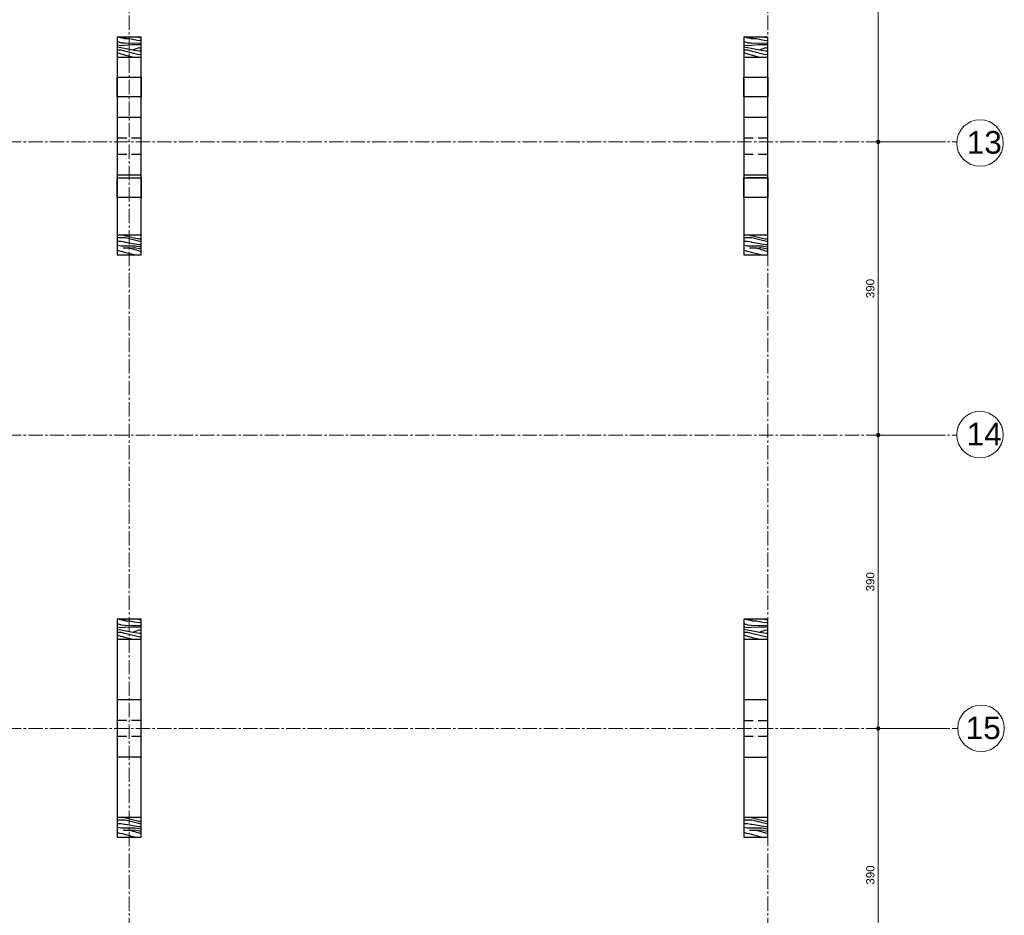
# Model space of a CAD drawing. Header units: millimetres. Extents: x -6159 to 201309, y -25780 to 10326.
# Tile 45 of 128: x 34897 to 36207, y -10858 to -9667. Entities that reach past the tile are written whole.
import ezdxf

# ---------------------------------------------------------------- set-up
doc = ezdxf.new("R2010")
doc.units = ezdxf.units.MM
doc.header["$PDMODE"] = 34
doc.header["$PDSIZE"] = 5
doc.linetypes.add('Axes', pattern=[28.575, 19.05, -3.175, 3.175, -3.175])
doc.linetypes.add('CACHEX2', pattern=[19.05, 12.7, -6.35])
doc.layers.get('DEFPOINTS').update_dxf_attribs({"color": 251})
for name, color, linetype, lineweight in [('A-Kube-Axes', 6, 'Axes', 18), ('A-Kube-Cotations', 7, 'Continuous', 9), ('A-Kube-Divers', 2, 'Continuous', 20), ('K_8_B - Poteau CB', 23, 'Continuous', 30)]:
    doc.layers.add(name, color=color, linetype=linetype, lineweight=lineweight)
doc.layers.add('C-Kube-trait gris', color=8, linetype='Continuous')
doc.styles.add('Arial', font='arial.ttf')
doc.dimstyles.new('50e', dxfattribs={"dimscale": 5, "dimtxt": 2.2, "dimasz": 0.15, "dimexe": 3, "dimexo": 3, "dimgap": 1, "dimtad": 1, "dimrnd": 0.5, "dimzin": 12, "dimdsep": 46, "dimtxsty": 'Arial', "dimblk1": 'ROND30', "dimblk2": 'ROND30', "dimsah": 1, "dimcen": 1.5, "dimclrd": 256, "dimclre": 256, "dimclrt": 256, "dimadec": 3, "dimazin": 3, "dimtfac": 1, "dimtmove": 0, "dimatfit": 0, "dimldrblk": 'ROND30', "dimfxl": 1, "dimtolj": 1, "dimtzin": 4, "dimlwd": -1, "dimlwe": -1, "dimarcsym": 0})
pattern_1 = [(0, (1167.1, 825.8), (0, 60), [12, -48]), (8.9726, (1167.7, 793.4), (360.00000176, 59.99985754), [11.54124, -1142.58174]), (5.7105, (1167.1, 797), (540.0000104, 59.9991304), [12.05988, -590.93256]), (344.5779, (1167.1, 815), (659.99997117, -179.99924033), [18.04992, -1786.94262]), (353.6599, (1168.3, 834.8), (60.000019, 0.0001226), [10.86648, -532.45656]), (345.0686, (1170.1, 800.6), (239.9999995, -59.99990216), [9.31452, -922.13592]), (348.6901, (1149.1, 835.4), (60.0000175, 2.22e-05), [24.47532, -281.46582]), (5.7105, (1167.7, 788), (540.0000104, 59.9991304), [6.02994, -596.9625]), (0, (1167.1, 813.2), (0, 60), [6, -54]), (0, (1155.1, 820.4), (0, 60), [18, -42]), (11.3099, (1167.1, 829.4), (239.9999863, 59.999846), [6.1188, -299.82234]), (2.7263, (1161.1, 807.2), (1200.0000177, 59.99976106), [12.61428, -1248.81348]), (352.4054, (1164.1, 805.4), (479.9999915, -59.999621), [9.07962, -898.88502]), (0, (1161.1, 782.6), (0, 60), [12, -48]), (358.8309, (1155.1, 779.6), (60.000010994, 4.608e-05), [29.40612, -2911.206]), (0, (1155.1, 824.6), (0, 60), [6, -54]), (0, (1161.1, 829.4), (0, 60), [6, -54]), (0, (1134.1, 834.8), (0, 60), [9, -51]), (350.5377, (1150.3, 837.8), (60.0000046, 2.33e-05), [18.24828, -346.71744]), (0, (1131.1, 837.8), (0, 60), [12, -48]), (0, (1124.5, 783.8), (0, 60), [6.6, -53.4]), (0, (1155.1, 786.8), (0, 60), [6, -54]), (0, (1124.5, 788.6), (0, 60), [12.6, -47.4]), (5.4403, (1155.1, 792.2), (599.99998207, 59.99968701), [12.657, -1253.04432]), (0, (1155.7, 797), (0, 60), [11.4, -48.6]), (0, (1124.5, 798.2), (0, 60), [6.6, -53.4]), (358.8309, (1131.7, 807.8), (60.000010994, 4.608e-05), [29.40612, -2911.206]), (0, (1137.1, 813.2), (0, 60), [6, -54]), (0, (1131.1, 815), (0, 60), [6, -54]), (0, (1155.1, 815), (0, 60), [12, -48]), (0, (1143.1, 816.2), (0, 60), [6, -54]), (0, (1131.1, 823.4), (0, 60), [12, -48]), (19.6538, (1147.3, 798.2), (660.00001513, 239.9996745), [8.91966, -883.04436]), (11.3099, (1137.1, 815), (239.9999863, 59.999846), [6.1188, -299.82234]), (11.3099, (1161.1, 812), (239.9999863, 59.999846), [6.1188, -299.82234]), (5.7105, (1143.1, 834.8), (540.0000104, 59.9991304), [6.02994, -596.9625]), (349.6952, (1124.5, 839), (359.9999986, -59.9996818), [6.70818, -664.1121]), (348.6901, (1131.1, 783.8), (60.0000175, 2.22e-05), [6.1188, -299.82234]), (90, (1137.1, 782.6), (-60, 4e-15), [0, -60]), (346.6076, (1124.5, 816.2), (1020.0000135, -239.99817198), [12.9522, -1282.26924]), (11.3099, (1161.1, 824.6), (239.9999863, 59.999846), [6.1188, -299.82234]), (10.3048, (1161.1, 786.8), (299.9999873, 59.9997627), [6.70818, -664.1121]), (348.6901, (1143.1, 813.2), (60.0000175, 2.22e-05), [6.1188, -299.82234]), (348.6901, (1149.1, 816.2), (60.0000175, 2.22e-05), [6.1188, -299.82234]), (341.5651, (1124.5, 810.2), (59.999987, 7e-05), [7.58946, -182.14716]), (345.9638, (1131.1, 830.6), (59.9999763, 7.46e-05), [24.73866, -222.64764]), (343.3008, (1143.1, 834.8), (419.9999975, -119.9996239), [18.79254, -607.6257]), (0, (1143.1, 837.8), (0, 60), [7.2, -52.8]), (345.9638, (1137.1, 788.6), (59.9999763, 7.46e-05), [24.73866, -222.64764]), (345.9638, (1131.1, 792.8), (59.9999763, 7.46e-05), [24.73866, -222.64764]), (345.9638, (1131.1, 798.2), (59.9999763, 7.46e-05), [24.73866, -222.64764]), (349.6952, (1124.5, 824.6), (359.9999986, -59.9996818), [6.70818, -664.1121]), (345.9638, (1143.1, 823.4), (59.9999763, 7.46e-05), [12.3693, -235.017]), (349.6952, (1124.5, 805.4), (359.9999986, -59.9996818), [6.70818, -664.1121]), (357.6141, (1155.7, 801.2), (59.99999676, 7.358e-05), [14.41248, -1426.8369]), (349.6952, (1149.1, 812), (359.9999986, -59.9996818), [6.70818, -664.1121]), (12.5288, (1155.7, 810.8), (240.0000287, 59.9999582), [5.5317, -547.64094]), (349.5626, (1124.5, 802.4), (659.99998095, -119.99912061), [23.18364, -2295.1773]), (351.8699, (1147.3, 798.2), (59.9999677, -1.45e-05), [8.48526, -415.77876]), (4.7636, (1131.1, 804.2), (659.999997, 59.999487), [14.44992, -708.04572]), (0, (1145.5, 805.4), (0, 60), [18.6, -41.4]), (344.7449, (1124.5, 832.4), (239.9999827, -59.9998993), [6.84108, -677.26416]), (350.5377, (1137.1, 782.6), (60.0000046, 2.33e-05), [18.24828, -346.71744]), (340.0169, (1124.5, 795.2), (179.9999928, -59.9999595), [7.02282, -695.25912]), (0, (1173.1, 830.6), (0, 60), [3, -57]), (0, (1173.1, 804.2), (0, 60), [6, -54]), (11.3099, (1173.1, 782.6), (239.9999863, 59.999846), [6.1188, -299.82234]), (0, (1173.7, 788.6), (0, 60), [10.8, -49.2]), (343.3008, (1173.1, 820.4), (419.9999975, -119.9996239), [6.26418, -620.15406]), (348.0207, (1173.7, 807.8), (1139.999976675, -240.06586248), [11.04042, -2013.03864]), (90, (1173.1, 782.6), (-60, 4e-15), [0, -60]), (0, (1179.1, 783.8), (0, 60), [5.4, -54.6]), (0, (1179.1, 795.2), (0, 60), [5.4, -54.6]), (0, (1179.1, 798.2), (0, 60), [5.4, -54.6]), (336.0376, (1179.1, 818.6), (420.0000016, -179.9991991), [5.90934, -585.02172]), (348.5163, (1179.1, 825.8), (299.999999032, -60.009328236), [5.51028, -3912.9315]), (341.5651, (1179.1, 804.2), (59.999987, 7e-05), [5.69208, -184.04448]), (347.4712, (1179.1, 833.6), (300.0000192, -59.9999762), [5.5317, -547.64094])]
pattern_2 = [(0, (2000.594, 825.8), (0, 60), [12, -48]), (8.9726, (2001.194, 793.4), (360.00000176, 59.99985754), [11.54124, -1142.58174]), (5.7105, (2000.594, 797), (540.0000104, 59.9991304), [12.05988, -590.93256]), (344.5779, (2000.594, 815), (659.99997117, -179.99924033), [18.04992, -1786.94262]), (353.6599, (2001.794, 834.8), (60.000019, 0.0001226), [10.86648, -532.45656]), (345.0686, (2003.594, 800.6), (239.9999995, -59.99990216), [9.31452, -922.13592]), (348.6901, (1982.594, 835.4), (60.0000175, 2.22e-05), [24.47532, -281.46582]), (5.7105, (2001.194, 788), (540.0000104, 59.9991304), [6.02994, -596.9625]), (0, (2000.594, 813.2), (0, 60), [6, -54]), (0, (1988.594, 820.4), (0, 60), [18, -42]), (11.3099, (2000.594, 829.4), (239.9999863, 59.999846), [6.1188, -299.82234]), (2.7263, (1994.594, 807.2), (1200.0000177, 59.99976106), [12.61428, -1248.81348]), (352.4054, (1997.594, 805.4), (479.9999915, -59.999621), [9.07962, -898.88502]), (0, (1994.594, 782.6), (0, 60), [12, -48]), (358.8309, (1988.594, 779.6), (60.000010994, 4.608e-05), [29.40612, -2911.206]), (0, (1988.594, 824.6), (0, 60), [6, -54]), (0, (1994.594, 829.4), (0, 60), [6, -54]), (0, (1967.594, 834.8), (0, 60), [9, -51]), (350.5377, (1983.794, 837.8), (60.0000046, 2.33e-05), [18.24828, -346.71744]), (0, (1964.594, 837.8), (0, 60), [12, -48]), (0, (1957.994, 783.8), (0, 60), [6.6, -53.4]), (0, (1988.594, 786.8), (0, 60), [6, -54]), (0, (1957.994, 788.6), (0, 60), [12.6, -47.4]), (5.4403, (1988.594, 792.2), (599.99998207, 59.99968701), [12.657, -1253.04432]), (0, (1989.194, 797), (0, 60), [11.4, -48.6]), (0, (1957.994, 798.2), (0, 60), [6.6, -53.4]), (358.8309, (1965.194, 807.8), (60.000010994, 4.608e-05), [29.40612, -2911.206]), (0, (1970.594, 813.2), (0, 60), [6, -54]), (0, (1964.594, 815), (0, 60), [6, -54]), (0, (1988.594, 815), (0, 60), [12, -48]), (0, (1976.594, 816.2), (0, 60), [6, -54]), (0, (1964.594, 823.4), (0, 60), [12, -48]), (19.6538, (1980.794, 798.2), (660.00001513, 239.9996745), [8.91966, -883.04436]), (11.3099, (1970.594, 815), (239.9999863, 59.999846), [6.1188, -299.82234]), (11.3099, (1994.594, 812), (239.9999863, 59.999846), [6.1188, -299.82234]), (5.7105, (1976.594, 834.8), (540.0000104, 59.9991304), [6.02994, -596.9625]), (349.6952, (1957.994, 839), (359.9999986, -59.9996818), [6.70818, -664.1121]), (348.6901, (1964.594, 783.8), (60.0000175, 2.22e-05), [6.1188, -299.82234]), (90, (1970.594, 782.6), (-60, 4e-15), [0, -60]), (346.6076, (1957.994, 816.2), (1020.0000135, -239.99817198), [12.9522, -1282.26924]), (11.3099, (1994.594, 824.6), (239.9999863, 59.999846), [6.1188, -299.82234]), (10.3048, (1994.594, 786.8), (299.9999873, 59.9997627), [6.70818, -664.1121]), (348.6901, (1976.594, 813.2), (60.0000175, 2.22e-05), [6.1188, -299.82234]), (348.6901, (1982.594, 816.2), (60.0000175, 2.22e-05), [6.1188, -299.82234]), (341.5651, (1957.994, 810.2), (59.999987, 7e-05), [7.58946, -182.14716]), (345.9638, (1964.594, 830.6), (59.9999763, 7.46e-05), [24.73866, -222.64764]), (343.3008, (1976.594, 834.8), (419.9999975, -119.9996239), [18.79254, -607.6257]), (0, (1976.594, 837.8), (0, 60), [7.2, -52.8]), (345.9638, (1970.594, 788.6), (59.9999763, 7.46e-05), [24.73866, -222.64764]), (345.9638, (1964.594, 792.8), (59.9999763, 7.46e-05), [24.73866, -222.64764]), (345.9638, (1964.594, 798.2), (59.9999763, 7.46e-05), [24.73866, -222.64764]), (349.6952, (1957.994, 824.6), (359.9999986, -59.9996818), [6.70818, -664.1121]), (345.9638, (1976.594, 823.4), (59.9999763, 7.46e-05), [12.3693, -235.017]), (349.6952, (1957.994, 805.4), (359.9999986, -59.9996818), [6.70818, -664.1121]), (357.6141, (1989.194, 801.2), (59.99999676, 7.358e-05), [14.41248, -1426.8369]), (349.6952, (1982.594, 812), (359.9999986, -59.9996818), [6.70818, -664.1121]), (12.5288, (1989.194, 810.8), (240.0000287, 59.9999582), [5.5317, -547.64094]), (349.5626, (1957.994, 802.4), (659.99998095, -119.99912061), [23.18364, -2295.1773]), (351.8699, (1980.794, 798.2), (59.9999677, -1.45e-05), [8.48526, -415.77876]), (4.7636, (1964.594, 804.2), (659.999997, 59.999487), [14.44992, -708.04572]), (0, (1978.994, 805.4), (0, 60), [18.6, -41.4]), (344.7449, (1957.994, 832.4), (239.9999827, -59.9998993), [6.84108, -677.26416]), (350.5377, (1970.594, 782.6), (60.0000046, 2.33e-05), [18.24828, -346.71744]), (340.0169, (1957.994, 795.2), (179.9999928, -59.9999595), [7.02282, -695.25912]), (0, (2006.594, 830.6), (0, 60), [3, -57]), (0, (2006.594, 804.2), (0, 60), [6, -54]), (11.3099, (2006.594, 782.6), (239.9999863, 59.999846), [6.1188, -299.82234]), (0, (2007.194, 788.6), (0, 60), [10.8, -49.2]), (343.3008, (2006.594, 820.4), (419.9999975, -119.9996239), [6.26418, -620.15406]), (348.0207, (2007.194, 807.8), (1139.999976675, -240.06586248), [11.04042, -2013.03864]), (90, (2006.594, 782.6), (-60, 4e-15), [0, -60]), (0, (2012.594, 783.8), (0, 60), [5.4, -54.6]), (0, (2012.594, 795.2), (0, 60), [5.4, -54.6]), (0, (2012.594, 798.2), (0, 60), [5.4, -54.6]), (336.0376, (2012.594, 818.6), (420.0000016, -179.9991991), [5.90934, -585.02172]), (348.5163, (2012.59395, 825.8), (299.999999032, -60.009328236), [5.51028, -3912.9315]), (341.5651, (2012.594, 804.2), (59.999987, 7e-05), [5.69208, -184.04448]), (347.4712, (2012.594, 833.6), (300.0000192, -59.9999762), [5.5317, -547.64094])]
pattern_3 = [(0, (1167.1, 1600.15), (0, 60), [12, -48]), (8.9726, (1167.7, 1567.7522), (360.00000176, 59.99985754), [11.54124, -1142.58174]), (5.7105, (1167.1, 1571.352), (540.0000104, 59.9991304), [12.05988, -590.93256]), (344.5779, (1167.1, 1589.3522), (659.99997117, -179.99924033), [18.04992, -1786.94262]), (353.6599, (1168.3, 1609.152), (60.000019, 0.0001226), [10.86648, -532.45656]), (345.0686, (1170.1, 1574.952), (239.9999995, -59.99990216), [9.31452, -922.13592]), (348.6901, (1149.1, 1609.752), (60.0000175, 2.22e-05), [24.47532, -281.46582]), (5.7105, (1167.7, 1562.352), (540.0000104, 59.9991304), [6.02994, -596.9625]), (0, (1167.1, 1587.55), (0, 60), [6, -54]), (0, (1155.1, 1594.75), (0, 60), [18, -42]), (11.3099, (1167.1, 1603.752), (239.9999863, 59.999846), [6.1188, -299.82234]), (2.7263, (1161.1, 1581.5522), (1200.0000177, 59.99976106), [12.61428, -1248.81348]), (352.4054, (1164.1, 1579.752), (479.9999915, -59.999621), [9.07962, -898.88502]), (0, (1161.1, 1556.95), (0, 60), [12, -48]), (358.8309, (1155.1, 1553.9522), (60.000010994, 4.608e-05), [29.40612, -2911.206]), (0, (1155.1, 1598.95), (0, 60), [6, -54]), (0, (1161.1, 1603.75), (0, 60), [6, -54]), (0, (1134.1, 1609.15), (0, 60), [9, -51]), (350.5377, (1150.3, 1612.152), (60.0000046, 2.33e-05), [18.24828, -346.71744]), (0, (1131.1, 1612.15), (0, 60), [12, -48]), (0, (1124.5, 1558.15), (0, 60), [6.6, -53.4]), (0, (1155.1, 1561.15), (0, 60), [6, -54]), (0, (1124.5, 1562.95), (0, 60), [12.6, -47.4]), (5.4403, (1155.1, 1566.5522), (599.99998207, 59.99968701), [12.657, -1253.04432]), (0, (1155.7, 1571.35), (0, 60), [11.4, -48.6]), (0, (1124.5, 1572.55), (0, 60), [6.6, -53.4]), (358.8309, (1131.7, 1582.1522), (60.000010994, 4.608e-05), [29.40612, -2911.206]), (0, (1137.1, 1587.55), (0, 60), [6, -54]), (0, (1131.1, 1589.35), (0, 60), [6, -54]), (0, (1155.1, 1589.35), (0, 60), [12, -48]), (0, (1143.1, 1590.55), (0, 60), [6, -54]), (0, (1131.1, 1597.75), (0, 60), [12, -48]), (19.6538, (1147.3, 1572.552), (660.00001513, 239.9996745), [8.91966, -883.04436]), (11.3099, (1137.1, 1589.352), (239.9999863, 59.999846), [6.1188, -299.82234]), (11.3099, (1161.1, 1586.352), (239.9999863, 59.999846), [6.1188, -299.82234]), (5.7105, (1143.1, 1609.152), (540.0000104, 59.9991304), [6.02994, -596.9625]), (349.6952, (1124.5, 1613.352), (359.9999986, -59.9996818), [6.70818, -664.1121]), (348.6901, (1131.1, 1558.152), (60.0000175, 2.22e-05), [6.1188, -299.82234]), (90, (1137.1, 1556.95), (-60, 4e-15), [0, -60]), (346.6076, (1124.5, 1590.5522), (1020.0000135, -239.99817198), [12.9522, -1282.26924]), (11.3099, (1161.1, 1598.952), (239.9999863, 59.999846), [6.1188, -299.82234]), (10.3048, (1161.1, 1561.152), (299.9999873, 59.9997627), [6.70818, -664.1121]), (348.6901, (1143.1, 1587.552), (60.0000175, 2.22e-05), [6.1188, -299.82234]), (348.6901, (1149.1, 1590.552), (60.0000175, 2.22e-05), [6.1188, -299.82234]), (341.5651, (1124.5, 1584.552), (59.999987, 7e-05), [7.58946, -182.14716]), (345.9638, (1131.1, 1604.952), (59.9999763, 7.46e-05), [24.73866, -222.64764]), (343.3008, (1143.1, 1609.152), (419.9999975, -119.9996239), [18.79254, -607.6257]), (0, (1143.1, 1612.15), (0, 60), [7.2, -52.8]), (345.9638, (1137.1, 1562.952), (59.9999763, 7.46e-05), [24.73866, -222.64764]), (345.9638, (1131.1, 1567.152), (59.9999763, 7.46e-05), [24.73866, -222.64764]), (345.9638, (1131.1, 1572.552), (59.9999763, 7.46e-05), [24.73866, -222.64764]), (349.6952, (1124.5, 1598.952), (359.9999986, -59.9996818), [6.70818, -664.1121]), (345.9638, (1143.1, 1597.752), (59.9999763, 7.46e-05), [12.3693, -235.017]), (349.6952, (1124.5, 1579.752), (359.9999986, -59.9996818), [6.70818, -664.1121]), (357.6141, (1155.7, 1575.5522), (59.99999676, 7.358e-05), [14.41248, -1426.8369]), (349.6952, (1149.1, 1586.352), (359.9999986, -59.9996818), [6.70818, -664.1121]), (12.5288, (1155.7, 1585.152), (240.0000287, 59.9999582), [5.5317, -547.64094]), (349.5626, (1124.5, 1576.7522), (659.99998095, -119.99912061), [23.18364, -2295.1773]), (351.8699, (1147.3, 1572.552), (59.9999677, -1.45e-05), [8.48526, -415.77876]), (4.7636, (1131.1, 1578.552), (659.999997, 59.999487), [14.44992, -708.04572]), (0, (1145.5, 1579.75), (0, 60), [18.6, -41.4]), (344.7449, (1124.5, 1606.752), (239.9999827, -59.9998993), [6.84108, -677.26416]), (350.5377, (1137.1, 1556.952), (60.0000046, 2.33e-05), [18.24828, -346.71744]), (340.0169, (1124.5, 1569.552), (179.9999928, -59.9999595), [7.02282, -695.25912]), (0, (1173.1, 1604.95), (0, 60), [3, -57]), (0, (1173.1, 1578.55), (0, 60), [6, -54]), (11.3099, (1173.1, 1556.952), (239.9999863, 59.999846), [6.1188, -299.82234]), (0, (1173.7, 1562.95), (0, 60), [10.8, -49.2]), (343.3008, (1173.1, 1594.752), (419.9999975, -119.9996239), [6.26418, -620.15406]), (348.0207, (1173.7, 1582.1522), (1139.999976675, -240.06586248), [11.04042, -2013.03864]), (90, (1173.1, 1556.95), (-60, 4e-15), [0, -60]), (0, (1179.1, 1558.15), (0, 60), [5.4, -54.6]), (0, (1179.1, 1569.55), (0, 60), [5.4, -54.6]), (0, (1179.1, 1572.55), (0, 60), [5.4, -54.6]), (336.0376, (1179.1, 1592.952), (420.0000016, -179.9991991), [5.90934, -585.02172]), (348.5163, (1179.1, 1600.1522), (299.999999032, -60.009328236), [5.51028, -3912.9315]), (341.5651, (1179.1, 1578.552), (59.999987, 7e-05), [5.69208, -184.04448]), (347.4712, (1179.1, 1607.952), (300.0000192, -59.9999762), [5.5317, -547.64094])]
pattern_4 = [(0, (2000.594, 1600.15), (0, 60), [12, -48]), (8.9726, (2001.194, 1567.7522), (360.00000176, 59.99985754), [11.54124, -1142.58174]), (5.7105, (2000.594, 1571.352), (540.0000104, 59.9991304), [12.05988, -590.93256]), (344.5779, (2000.594, 1589.3522), (659.99997117, -179.99924033), [18.04992, -1786.94262]), (353.6599, (2001.794, 1609.152), (60.000019, 0.0001226), [10.86648, -532.45656]), (345.0686, (2003.594, 1574.952), (239.9999995, -59.99990216), [9.31452, -922.13592]), (348.6901, (1982.594, 1609.752), (60.0000175, 2.22e-05), [24.47532, -281.46582]), (5.7105, (2001.194, 1562.352), (540.0000104, 59.9991304), [6.02994, -596.9625]), (0, (2000.594, 1587.55), (0, 60), [6, -54]), (0, (1988.594, 1594.75), (0, 60), [18, -42]), (11.3099, (2000.594, 1603.752), (239.9999863, 59.999846), [6.1188, -299.82234]), (2.7263, (1994.594, 1581.5522), (1200.0000177, 59.99976106), [12.61428, -1248.81348]), (352.4054, (1997.594, 1579.752), (479.9999915, -59.999621), [9.07962, -898.88502]), (0, (1994.594, 1556.95), (0, 60), [12, -48]), (358.8309, (1988.594, 1553.9522), (60.000010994, 4.608e-05), [29.40612, -2911.206]), (0, (1988.594, 1598.95), (0, 60), [6, -54]), (0, (1994.594, 1603.75), (0, 60), [6, -54]), (0, (1967.594, 1609.15), (0, 60), [9, -51]), (350.5377, (1983.794, 1612.152), (60.0000046, 2.33e-05), [18.24828, -346.71744]), (0, (1964.594, 1612.15), (0, 60), [12, -48]), (0, (1957.994, 1558.15), (0, 60), [6.6, -53.4]), (0, (1988.594, 1561.15), (0, 60), [6, -54]), (0, (1957.994, 1562.95), (0, 60), [12.6, -47.4]), (5.4403, (1988.594, 1566.5522), (599.99998207, 59.99968701), [12.657, -1253.04432]), (0, (1989.194, 1571.35), (0, 60), [11.4, -48.6]), (0, (1957.994, 1572.55), (0, 60), [6.6, -53.4]), (358.8309, (1965.194, 1582.1522), (60.000010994, 4.608e-05), [29.40612, -2911.206]), (0, (1970.594, 1587.55), (0, 60), [6, -54]), (0, (1964.594, 1589.35), (0, 60), [6, -54]), (0, (1988.594, 1589.35), (0, 60), [12, -48]), (0, (1976.594, 1590.55), (0, 60), [6, -54]), (0, (1964.594, 1597.75), (0, 60), [12, -48]), (19.6538, (1980.794, 1572.552), (660.00001513, 239.9996745), [8.91966, -883.04436]), (11.3099, (1970.594, 1589.352), (239.9999863, 59.999846), [6.1188, -299.82234]), (11.3099, (1994.594, 1586.352), (239.9999863, 59.999846), [6.1188, -299.82234]), (5.7105, (1976.594, 1609.152), (540.0000104, 59.9991304), [6.02994, -596.9625]), (349.6952, (1957.994, 1613.352), (359.9999986, -59.9996818), [6.70818, -664.1121]), (348.6901, (1964.594, 1558.152), (60.0000175, 2.22e-05), [6.1188, -299.82234]), (90, (1970.594, 1556.95), (-60, 4e-15), [0, -60]), (346.6076, (1957.994, 1590.5522), (1020.0000135, -239.99817198), [12.9522, -1282.26924]), (11.3099, (1994.594, 1598.952), (239.9999863, 59.999846), [6.1188, -299.82234]), (10.3048, (1994.594, 1561.152), (299.9999873, 59.9997627), [6.70818, -664.1121]), (348.6901, (1976.594, 1587.552), (60.0000175, 2.22e-05), [6.1188, -299.82234]), (348.6901, (1982.594, 1590.552), (60.0000175, 2.22e-05), [6.1188, -299.82234]), (341.5651, (1957.994, 1584.552), (59.999987, 7e-05), [7.58946, -182.14716]), (345.9638, (1964.594, 1604.952), (59.9999763, 7.46e-05), [24.73866, -222.64764]), (343.3008, (1976.594, 1609.152), (419.9999975, -119.9996239), [18.79254, -607.6257]), (0, (1976.594, 1612.15), (0, 60), [7.2, -52.8]), (345.9638, (1970.594, 1562.952), (59.9999763, 7.46e-05), [24.73866, -222.64764]), (345.9638, (1964.594, 1567.152), (59.9999763, 7.46e-05), [24.73866, -222.64764]), (345.9638, (1964.594, 1572.552), (59.9999763, 7.46e-05), [24.73866, -222.64764]), (349.6952, (1957.994, 1598.952), (359.9999986, -59.9996818), [6.70818, -664.1121]), (345.9638, (1976.594, 1597.752), (59.9999763, 7.46e-05), [12.3693, -235.017]), (349.6952, (1957.994, 1579.752), (359.9999986, -59.9996818), [6.70818, -664.1121]), (357.6141, (1989.194, 1575.5522), (59.99999676, 7.358e-05), [14.41248, -1426.8369]), (349.6952, (1982.594, 1586.352), (359.9999986, -59.9996818), [6.70818, -664.1121]), (12.5288, (1989.194, 1585.152), (240.0000287, 59.9999582), [5.5317, -547.64094]), (349.5626, (1957.994, 1576.7522), (659.99998095, -119.99912061), [23.18364, -2295.1773]), (351.8699, (1980.794, 1572.552), (59.9999677, -1.45e-05), [8.48526, -415.77876]), (4.7636, (1964.594, 1578.552), (659.999997, 59.999487), [14.44992, -708.04572]), (0, (1978.994, 1579.75), (0, 60), [18.6, -41.4]), (344.7449, (1957.994, 1606.752), (239.9999827, -59.9998993), [6.84108, -677.26416]), (350.5377, (1970.594, 1556.952), (60.0000046, 2.33e-05), [18.24828, -346.71744]), (340.0169, (1957.994, 1569.552), (179.9999928, -59.9999595), [7.02282, -695.25912]), (0, (2006.594, 1604.95), (0, 60), [3, -57]), (0, (2006.594, 1578.55), (0, 60), [6, -54]), (11.3099, (2006.594, 1556.952), (239.9999863, 59.999846), [6.1188, -299.82234]), (0, (2007.194, 1562.95), (0, 60), [10.8, -49.2]), (343.3008, (2006.594, 1594.752), (419.9999975, -119.9996239), [6.26418, -620.15406]), (348.0207, (2007.194, 1582.1522), (1139.999976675, -240.06586248), [11.04042, -2013.03864]), (90, (2006.594, 1556.95), (-60, 4e-15), [0, -60]), (0, (2012.594, 1558.15), (0, 60), [5.4, -54.6]), (0, (2012.594, 1569.55), (0, 60), [5.4, -54.6]), (0, (2012.594, 1572.55), (0, 60), [5.4, -54.6]), (336.0376, (2012.594, 1592.952), (420.0000016, -179.9991991), [5.90934, -585.02172]), (348.5163, (2012.59395, 1600.1522), (299.999999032, -60.009328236), [5.51028, -3912.9315]), (341.5651, (2012.594, 1578.552), (59.999987, 7e-05), [5.69208, -184.04448]), (347.4712, (2012.594, 1607.952), (300.0000192, -59.9999762), [5.5317, -547.64094])]

# ---------------------------------------------------------------- blocks, each defined once
blk = doc.blocks.new('240014 - AXES RDC-R+1')
at = {"layer": 'A-Kube-Axes'}
for points in [[(47015.1, -5234), (47015.1, -12651.7)], [(47864.6, -5234), (47864.6, -12651.7)], [(45595.3, -9631.3), (48116.1, -9631.3)], [(45595.3, -10021.3), (48116, -10021.3)], [(45595.3, -10411.3), (48117.7, -10411.3)]]:
    blk.add_lwpolyline(points, dxfattribs=at)
at = {"layer": 'A-Kube-Axes', "linetype": 'Continuous'}
for centre in [(48147, -9632.8), (48146.9, -10020.7), (48148.4, -10411.2)]:
    blk.add_circle(centre, 30.9, dxfattribs=at)
at = {"layer": 'A-Kube-Axes', "char_height": 30, "attachment_point": 1, "style": 'Arial'}
for s, insert in [('13', (48129.4, -9616.9)), ('14', (48129.3, -10004.8)), ('15', (48128, -10395.6))]:
    blk.add_mtext_dynamic_manual_height_columns(s, width=151.915, gutter_width=75, heights=[0], dxfattribs=dict(at, insert=insert))
blk = doc.blocks.new('ROND30')
blk.add_line((0, 0), (21.6, 0))
for radius in [3.28, 2.67, 2.07, 1.62, 1.02, 0.412]:
    blk.add_circle((0, 0), radius)
blk = doc.blocks.new('*D196')
at = {"layer": 'A-Kube-Cotations', "transparency": 16777216}
for p, q in [((36129.9, -9431.3), (36023.9, -9431.3)), ((36038.9, -9432.1), (36038.9, -9828.9)), ((36128.3, -9829.7), (36023.9, -9829.7))]:
    blk.add_line(p, q, dxfattribs=at)
at = {"layer": 'DEFPOINTS', "color": 0, "transparency": 16777216}
for p in [(36144.9, -9431.3), (36038.9, -9829.7), (36143.3, -9829.7)]:
    blk.add_point(p, dxfattribs=at)
at = {"layer": 'A-Kube-Cotations', "transparency": 16777216, "xscale": 0.75, "yscale": 0.75, "zscale": 0.75}
for p, rotation in [((36038.9, -9431.3), 90), ((36038.9, -9829.7), 270)]:
    blk.add_blockref('ROND30', p, dxfattribs=dict(at, rotation=rotation))
at = {"layer": 'A-Kube-Cotations', "transparency": 16777216, "insert": (36028.3, -9630.5), "char_height": 11, "attachment_point": 5, "rotation": 90, "style": 'Arial'}
blk.add_mtext('\\A1;398.5', dxfattribs=at)
blk = doc.blocks.new('*D197')
at = {"layer": 'A-Kube-Cotations', "transparency": 16777216}
for p, q in [((36128.3, -9829.7), (36023.9, -9829.7)), ((36038.9, -9830.4), (36038.9, -10218.9)), ((36128.3, -10219.7), (36023.9, -10219.7))]:
    blk.add_line(p, q, dxfattribs=at)
at = {"layer": 'DEFPOINTS', "color": 0, "transparency": 16777216}
for p in [(36143.3, -9829.7), (36038.9, -10219.7), (36143.3, -10219.7)]:
    blk.add_point(p, dxfattribs=at)
at = {"layer": 'A-Kube-Cotations', "transparency": 16777216, "xscale": 0.75, "yscale": 0.75, "zscale": 0.75}
for p, rotation in [((36038.9, -9829.7), 90), ((36038.9, -10219.7), 270)]:
    blk.add_blockref('ROND30', p, dxfattribs=dict(at, rotation=rotation))
at = {"layer": 'A-Kube-Cotations', "transparency": 16777216, "insert": (36028.3, -10024.7), "char_height": 11, "attachment_point": 5, "rotation": 90, "style": 'Arial'}
blk.add_mtext('\\A1;390', dxfattribs=at)
blk = doc.blocks.new('*D198')
at = {"layer": 'A-Kube-Cotations', "transparency": 16777216}
for p, q in [((36128.3, -10219.7), (36023.9, -10219.7)), ((36038.9, -10220.4), (36038.9, -10608.9)), ((36129.9, -10609.7), (36023.9, -10609.7))]:
    blk.add_line(p, q, dxfattribs=at)
at = {"layer": 'DEFPOINTS', "color": 0, "transparency": 16777216}
for p in [(36143.3, -10219.7), (36038.9, -10609.7), (36144.9, -10609.7)]:
    blk.add_point(p, dxfattribs=at)
at = {"layer": 'A-Kube-Cotations', "transparency": 16777216, "xscale": 0.75, "yscale": 0.75, "zscale": 0.75}
for p, rotation in [((36038.9, -10219.7), 90), ((36038.9, -10609.7), 270)]:
    blk.add_blockref('ROND30', p, dxfattribs=dict(at, rotation=rotation))
at = {"layer": 'A-Kube-Cotations', "transparency": 16777216, "insert": (36028.3, -10414.7), "char_height": 11, "attachment_point": 5, "rotation": 90, "style": 'Arial'}
blk.add_mtext('\\A1;390', dxfattribs=at)
blk = doc.blocks.new('*D199')
at = {"layer": 'A-Kube-Cotations', "transparency": 16777216}
for p, q in [((36129.9, -10609.7), (36023.9, -10609.7)), ((36038.9, -10610.4), (36038.9, -10998.9)), ((36128.2, -10999.7), (36023.9, -10999.7))]:
    blk.add_line(p, q, dxfattribs=at)
at = {"layer": 'DEFPOINTS', "color": 0, "transparency": 16777216}
for p in [(36144.9, -10609.7), (36038.9, -10999.7), (36143.2, -10999.7)]:
    blk.add_point(p, dxfattribs=at)
at = {"layer": 'A-Kube-Cotations', "transparency": 16777216, "xscale": 0.75, "yscale": 0.75, "zscale": 0.75}
for p, rotation in [((36038.9, -10609.7), 90), ((36038.9, -10999.7), 270)]:
    blk.add_blockref('ROND30', p, dxfattribs=dict(at, rotation=rotation))
at = {"layer": 'A-Kube-Cotations', "transparency": 16777216, "insert": (36028.3, -10804.7), "char_height": 11, "attachment_point": 5, "rotation": 90, "style": 'Arial'}
blk.add_mtext('\\A1;390', dxfattribs=at)

msp = doc.modelspace()

# ---------------------------------------------------------------- hatches: boundary and pattern name
at = {"layer": 'C-Kube-trait gris'}
h = msp.add_hatch(dxfattribs=at)
h.set_pattern_fill('WOOD_01', color=256, scale=60, pattern_type=2)
h.set_pattern_definition(pattern_3)
h.paths.add_polyline_path([(35036.383, -9690.247), (35026.427, -9690.247), (35026.427, -9716.747), (35036.383, -9716.747)])
h = msp.add_hatch(dxfattribs=at)
h.set_pattern_fill('WOOD_01', color=256, scale=60, pattern_type=2)
h.set_pattern_definition(pattern_3)
h.paths.add_polyline_path([(35058.427, -9690.247), (35036.383, -9690.247), (35036.383, -9716.747), (35058.427, -9716.747)])
h = msp.add_hatch(dxfattribs=at)
h.set_pattern_fill('WOOD_01', color=256, scale=60, pattern_type=2)
h.set_pattern_definition(pattern_4)
h.paths.add_polyline_path([(35869.877, -9690.247), (35859.927, -9690.247), (35859.927, -9716.747), (35869.877, -9716.747)])
h = msp.add_hatch(dxfattribs=at)
h.set_pattern_fill('WOOD_01', color=256, scale=60, pattern_type=2)
h.set_pattern_definition(pattern_4)
h.paths.add_polyline_path([(35891.921, -9690.247), (35869.877, -9690.247), (35869.877, -9716.747), (35891.921, -9716.747)])
h = msp.add_hatch(dxfattribs=at)
h.set_pattern_fill('WOOD_01', color=256, scale=60, pattern_type=2)
h.set_pattern_definition(pattern_3)
h.paths.add_polyline_path([(35036.383, -9953.305), (35026.427, -9953.305), (35026.427, -9979.805), (35036.383, -9979.805)])
h = msp.add_hatch(dxfattribs=at)
h.set_pattern_fill('WOOD_01', color=256, scale=60, pattern_type=2)
h.set_pattern_definition(pattern_3)
h.paths.add_polyline_path([(35058.427, -9953.305), (35036.383, -9953.305), (35036.383, -9979.805), (35058.427, -9979.805)])
h = msp.add_hatch(dxfattribs=at)
h.set_pattern_fill('WOOD_01', color=256, scale=60, pattern_type=2)
h.set_pattern_definition(pattern_4)
h.paths.add_polyline_path([(35869.877, -9953.305), (35859.927, -9953.305), (35859.927, -9979.805), (35869.877, -9979.805)])
h = msp.add_hatch(dxfattribs=at)
h.set_pattern_fill('WOOD_01', color=256, scale=60, pattern_type=2)
h.set_pattern_definition(pattern_4)
h.paths.add_polyline_path([(35891.921, -9953.305), (35869.877, -9953.305), (35869.877, -9979.805), (35891.921, -9979.805)])
h = msp.add_hatch(dxfattribs=at)
h.set_pattern_fill('WOOD_01', color=256, scale=60, pattern_type=2)
h.set_pattern_definition(pattern_1)
h.paths.add_polyline_path([(35036.383, -10464.599), (35026.427, -10464.599), (35026.427, -10491.099), (35036.383, -10491.099)])
h = msp.add_hatch(dxfattribs=at)
h.set_pattern_fill('WOOD_01', color=256, scale=60, pattern_type=2)
h.set_pattern_definition(pattern_1)
h.paths.add_polyline_path([(35058.427, -10464.599), (35036.383, -10464.599), (35036.383, -10491.099), (35058.427, -10491.099)])
h = msp.add_hatch(dxfattribs=at)
h.set_pattern_fill('WOOD_01', color=256, scale=60, pattern_type=2)
h.set_pattern_definition(pattern_2)
h.paths.add_polyline_path([(35869.877, -10464.599), (35859.927, -10464.599), (35859.927, -10491.099), (35869.877, -10491.099)])
h = msp.add_hatch(dxfattribs=at)
h.set_pattern_fill('WOOD_01', color=256, scale=60, pattern_type=2)
h.set_pattern_definition(pattern_2)
h.paths.add_polyline_path([(35891.921, -10464.599), (35869.877, -10464.599), (35869.877, -10491.099), (35891.921, -10491.099)])
h = msp.add_hatch(dxfattribs=at)
h.set_pattern_fill('WOOD_01', color=256, scale=60, pattern_type=2)
h.set_pattern_definition(pattern_1)
h.paths.add_polyline_path([(35036.383, -10727.657), (35026.427, -10727.657), (35026.427, -10754.157), (35036.383, -10754.157)])
h = msp.add_hatch(dxfattribs=at)
h.set_pattern_fill('WOOD_01', color=256, scale=60, pattern_type=2)
h.set_pattern_definition(pattern_1)
h.paths.add_polyline_path([(35058.427, -10727.657), (35036.383, -10727.657), (35036.383, -10754.157), (35058.427, -10754.157)])
h = msp.add_hatch(dxfattribs=at)
h.set_pattern_fill('WOOD_01', color=256, scale=60, pattern_type=2)
h.set_pattern_definition(pattern_2)
h.paths.add_polyline_path([(35869.877, -10727.657), (35859.927, -10727.657), (35859.927, -10754.157), (35869.877, -10754.157)])
h = msp.add_hatch(dxfattribs=at)
h.set_pattern_fill('WOOD_01', color=256, scale=60, pattern_type=2)
h.set_pattern_definition(pattern_2)
h.paths.add_polyline_path([(35891.921, -10727.657), (35869.877, -10727.657), (35869.877, -10754.157), (35891.921, -10754.157)])

# ---------------------------------------------------------------- linework, layer by layer
at = {"layer": 'K_8_B - Poteau CB'}
for points in [[(35058.427, -9690.247), (35026.427, -9690.247), (35026.427, -9979.805), (35058.427, -9979.805)], [(35891.921, -9690.247), (35859.927, -9690.247), (35859.927, -9979.805), (35891.921, -9979.805)], [(35026.427, -9743.417), (35058.427, -9743.417), (35058.427, -9769.588), (35026.427, -9769.588)], [(35859.927, -9743.417), (35891.921, -9743.417), (35891.921, -9769.588), (35859.927, -9769.588)], [(35026.427, -9877.27), (35058.427, -9877.27), (35058.427, -9903.658), (35026.427, -9903.658)], [(35859.927, -9877.27), (35891.921, -9877.27), (35891.921, -9903.658), (35859.927, -9903.658)], [(35058.427, -10464.599), (35026.427, -10464.599), (35026.427, -10754.157), (35058.427, -10754.157)], [(35891.921, -10464.599), (35859.927, -10464.599), (35859.927, -10754.157), (35891.921, -10754.157)]]:
    msp.add_lwpolyline(points, close=True, dxfattribs=at)
for points in [[(35026.427, -9716.747), (35058.427, -9716.747)], [(35859.927, -9716.747), (35891.921, -9716.747)], [(35026.427, -9796.794), (35058.57, -9796.914)], [(35859.927, -9796.794), (35892.064, -9796.914)], [(35026.427, -9873.302), (35058.427, -9873.302)], [(35859.927, -9873.302), (35891.921, -9873.302)], [(35863.921, -9877.155), (35891.921, -9877.155)], [(35026.427, -9953.305), (35058.427, -9953.305)], [(35859.927, -9953.305), (35891.921, -9953.305)], [(35026.427, -10491.099), (35058.427, -10491.099)], [(35859.927, -10491.099), (35891.921, -10491.099)], [(35026.427, -10571.146), (35058.57, -10571.266)], [(35859.927, -10571.146), (35892.064, -10571.266)], [(35026.427, -10647.654), (35058.427, -10647.654)], [(35859.927, -10647.891), (35891.921, -10647.891)], [(35026.427, -10727.657), (35058.427, -10727.657)], [(35859.927, -10727.657), (35891.921, -10727.657)]]:
    msp.add_lwpolyline(points, dxfattribs=at)
at = {"layer": 'K_8_B - Poteau CB', "linetype": 'CACHEX2'}
for points in [[(35026.427, -9824.384), (35058.427, -9824.384)], [(35859.927, -9824.384), (35891.921, -9824.384)], [(35026.427, -9845.832), (35058.427, -9845.832)], [(35859.927, -9845.832), (35891.921, -9845.832)], [(35026.427, -10598.736), (35058.427, -10598.736)], [(35859.927, -10598.972), (35891.921, -10598.972)], [(35026.427, -10620.184), (35058.427, -10620.184)], [(35859.927, -10620.184), (35891.921, -10620.184)]]:
    msp.add_lwpolyline(points, dxfattribs=at)

# ---------------------------------------------------------------- block references
at = {"layer": 'A-Kube-Divers'}
msp.add_blockref('240014 - AXES RDC-R+1', (-11972.797, -198.367), dxfattribs=at)

# ---------------------------------------------------------------- dimensions: what is measured, and where the dimension line sits
at = {"layer": 'A-Kube-Cotations'}
for base, p1, p2, picture, middle in [((36038.8773, -9829.699), (36144.9189, -9431.3041), (36143.3283, -9829.699), '*D196', (36028.2572, -9630.5015)), ((36038.877, -10219.699), (36143.328, -9829.699), (36143.328, -10219.699), '*D197', (36028.257, -10024.699)), ((36038.877, -10609.699), (36143.328, -10219.699), (36144.919, -10609.699), '*D198', (36028.257, -10414.699)), ((36038.877, -10999.699), (36144.919, -10609.699), (36143.153, -10999.699), '*D199', (36028.257, -10804.699))]:
    dim = msp.add_linear_dim(base=base, p1=p1, p2=p2, angle=90, dimstyle='50e', override={"dimtmove": 1}, dxfattribs=at)
    dim.commit()
    dim.dimension.update_dxf_attribs({"geometry": picture, "text_midpoint": middle})

doc.saveas('drawing.dxf')
